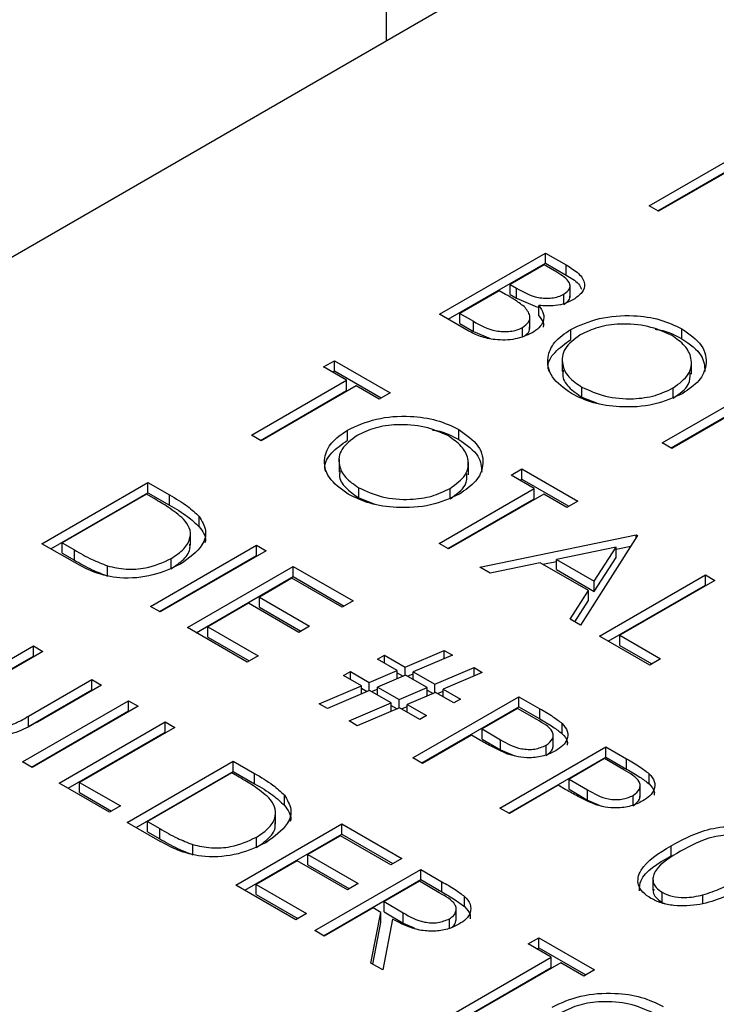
# Model space of a CAD drawing. Header units: inches. Extents: x 1802 to 2468, y -253 to -72.
# Tile 95 of 256: x 1859.91 to 1860.468, y -178.851 to -178.062. Entities that reach past the tile are written whole.
import ezdxf

# ---------------------------------------------------------------- set-up
doc = ezdxf.new("R2010")
doc.units = ezdxf.units.IN
doc.header["$LTSCALE"] = 0.5
doc.header["$MEASUREMENT"] = 0
doc.layers.add('SID-M-S', color=105, linetype='Continuous')

msp = doc.modelspace()

# ---------------------------------------------------------------- linework, layer by layer
at = {"layer": 'SID-M-S'}
for p, q in [((1860.2032, -177.23029), (1860.2032, -178.07935)), ((1860.93859, -177.65482), (1859.52438, -178.47123)), ((1860.41372, -178.21127), (1860.48987, -178.16731)), ((1860.49749, -178.1717), (1860.42134, -178.21567)), ((1860.42079, -178.21535), (1860.48987, -178.17547)), ((1860.42134, -178.21567), (1860.41372, -178.21127)), ((1860.24592, -178.29809), (1860.33077, -178.24911)), ((1860.33077, -178.24911), (1860.34733, -178.25866)), ((1860.33077, -178.25727), (1860.33077, -178.24911)), ((1860.25299, -178.30217), (1860.33077, -178.25727)), ((1860.32968, -178.25853), (1860.30249, -178.27423)), ((1860.34002, -178.26449), (1860.32968, -178.25853)), ((1860.33077, -178.25727), (1860.34733, -178.26683)), ((1860.34733, -178.26683), (1860.34733, -178.25866)), ((1860.30249, -178.27423), (1860.3076, -178.27718)), ((1860.30249, -178.28239), (1860.30249, -178.27423)), ((1860.35048, -178.28476), (1860.35048, -178.27455)), ((1860.29378, -178.27925), (1860.26224, -178.29746)), ((1860.29883, -178.28217), (1860.29378, -178.27925)), ((1860.30249, -178.28239), (1860.3076, -178.28535)), ((1860.3076, -178.28535), (1860.3076, -178.27718)), ((1860.34549, -178.29022), (1860.34549, -178.28206)), ((1860.3076, -178.28535), (1860.32445, -178.2925)), ((1860.3254, -178.29929), (1860.3254, -178.29112)), ((1860.26887, -178.31134), (1860.24592, -178.29809)), ((1860.26224, -178.29746), (1860.27308, -178.30372)), ((1860.26224, -178.30563), (1860.26224, -178.29746)), ((1860.31831, -178.30955), (1860.31831, -178.29934)), ((1860.26224, -178.30563), (1860.27308, -178.31189)), ((1860.27308, -178.31189), (1860.27308, -178.30372)), ((1860.27308, -178.31189), (1860.28654, -178.31753)), ((1860.31243, -178.31684), (1860.31243, -178.30868)), ((1860.35107, -178.3184), (1860.35107, -178.31024)), ((1860.4401, -178.31787), (1860.4401, -178.30971)), ((1860.15318, -178.34032), (1860.16188, -178.3353)), ((1860.16188, -178.3353), (1860.20648, -178.36105)), ((1860.16188, -178.34347), (1860.16188, -178.3353)), ((1860.34424, -178.33365), (1860.34424, -178.34385)), ((1860.44776, -178.34612), (1860.44776, -178.33591)), ((1860.17167, -178.351), (1860.15318, -178.34032)), ((1860.16025, -178.34441), (1860.16188, -178.34347)), ((1860.16188, -178.34347), (1860.19941, -178.36513)), ((1860.09552, -178.39496), (1860.17167, -178.351)), ((1860.17929, -178.3554), (1860.10314, -178.39936)), ((1860.17167, -178.35917), (1860.17167, -178.351)), ((1860.19778, -178.36607), (1860.17929, -178.3554)), ((1860.1026, -178.39904), (1860.17167, -178.35917)), ((1860.20648, -178.36105), (1860.19778, -178.36607)), ((1860.35997, -178.36456), (1860.35997, -178.3564)), ((1860.42433, -178.40108), (1860.50048, -178.35712)), ((1860.50809, -178.36152), (1860.43194, -178.40548)), ((1860.43308, -178.36526), (1860.43308, -178.35709)), ((1860.35997, -178.36456), (1860.37289, -178.3695)), ((1860.4314, -178.40517), (1860.50048, -178.36529)), ((1860.10314, -178.39936), (1860.09552, -178.39496)), ((1860.17239, -178.39895), (1860.17239, -178.39078)), ((1860.26142, -178.39842), (1860.26142, -178.39025)), ((1860.43194, -178.40548), (1860.42433, -178.40108)), ((1860.16556, -178.41419), (1860.16556, -178.42439)), ((1860.26908, -178.42666), (1860.26908, -178.41645)), ((1860.3033, -178.42699), (1860.31201, -178.42197)), ((1860.31201, -178.42197), (1860.35661, -178.44771)), ((1860.31201, -178.43013), (1860.31201, -178.42197)), ((1859.92772, -178.48178), (1860.01257, -178.4328)), ((1860.01257, -178.4328), (1860.02971, -178.44269)), ((1860.01257, -178.44096), (1860.01257, -178.4328)), ((1860.3218, -178.43767), (1860.3033, -178.42699)), ((1860.31038, -178.43107), (1860.31201, -178.43013)), ((1860.31201, -178.43013), (1860.34954, -178.4518)), ((1859.93479, -178.48587), (1860.01257, -178.44096)), ((1860.01149, -178.44222), (1859.94404, -178.48116)), ((1860.01745, -178.44566), (1860.01149, -178.44222)), ((1860.01257, -178.44096), (1860.02971, -178.45086)), ((1860.18129, -178.4451), (1860.18129, -178.43694)), ((1860.24565, -178.48163), (1860.3218, -178.43767)), ((1860.32941, -178.44206), (1860.25326, -178.48602)), ((1860.2544, -178.4458), (1860.2544, -178.43764)), ((1860.3218, -178.44583), (1860.3218, -178.43767)), ((1860.34791, -178.45274), (1860.32941, -178.44206)), ((1860.02971, -178.45086), (1860.02971, -178.44269)), ((1860.18129, -178.4451), (1860.19421, -178.45004)), ((1860.25272, -178.48571), (1860.3218, -178.44583)), ((1860.35661, -178.44771), (1860.34791, -178.45274)), ((1860.05357, -178.46816), (1860.05357, -178.46)), ((1860.04654, -178.48321), (1860.04654, -178.47301)), ((1859.95402, -178.49696), (1859.92772, -178.48178)), ((1859.94404, -178.48116), (1859.95378, -178.48678)), ((1859.94404, -178.48932), (1859.94404, -178.48116)), ((1860.25326, -178.48602), (1860.24565, -178.48163)), ((1860.27828, -178.50047), (1860.40339, -178.47472)), ((1860.40447, -178.47535), (1860.35878, -178.54694)), ((1860.40339, -178.47472), (1860.40447, -178.47535)), ((1860.40339, -178.47705), (1860.40339, -178.47472)), ((1859.94404, -178.48932), (1859.95378, -178.49494)), ((1859.95378, -178.49494), (1859.95378, -178.48678)), ((1860.01475, -178.53202), (1860.0996, -178.48304)), ((1860.10722, -178.48744), (1860.02236, -178.53642)), ((1860.0996, -178.48304), (1860.10722, -178.48744)), ((1860.0996, -178.4912), (1860.0996, -178.48304)), ((1860.38731, -178.48453), (1860.33953, -178.49437)), ((1860.36985, -178.51188), (1860.38731, -178.48453)), ((1860.38731, -178.48619), (1860.3991, -178.48377)), ((1860.38731, -178.4927), (1860.38731, -178.48453)), ((1860.02182, -178.53611), (1860.0996, -178.4912)), ((1860.0311, -178.50186), (1860.0311, -178.4937)), ((1860.0996, -178.4912), (1860.10015, -178.49152)), ((1860.32669, -178.49701), (1860.28659, -178.50526)), ((1860.36516, -178.51922), (1860.32669, -178.49701)), ((1860.32881, -178.49823), (1860.33953, -178.49603)), ((1860.33953, -178.49437), (1860.36985, -178.51188)), ((1860.33953, -178.50254), (1860.33953, -178.49437)), ((1860.36985, -178.52004), (1860.38731, -178.4927)), ((1859.98019, -178.5077), (1859.98019, -178.49953)), ((1860.04412, -178.54898), (1860.12897, -178.5)), ((1860.12897, -178.5), (1860.17684, -178.52763)), ((1860.12897, -178.50816), (1860.12897, -178.5)), ((1860.28659, -178.50526), (1860.27828, -178.50047)), ((1860.33953, -178.50254), (1860.36985, -178.52004)), ((1860.05119, -178.55306), (1860.12897, -178.50816)), ((1860.12789, -178.50942), (1860.10178, -178.52449)), ((1860.16814, -178.53265), (1860.12789, -178.50942)), ((1860.12897, -178.50816), (1860.16977, -178.53171)), ((1860.36985, -178.52004), (1860.36985, -178.51188)), ((1860.37401, -178.55573), (1860.45887, -178.50675)), ((1860.46648, -178.51114), (1860.39033, -178.5551)), ((1860.45887, -178.50675), (1860.46648, -178.51114)), ((1860.45887, -178.51491), (1860.45887, -178.50675)), ((1860.35051, -178.54216), (1860.36516, -178.51922)), ((1860.36516, -178.52738), (1860.36516, -178.51922)), ((1860.38109, -178.55981), (1860.45887, -178.51491)), ((1860.45887, -178.51491), (1860.45941, -178.51523)), ((1860.10178, -178.52449), (1860.14203, -178.54772)), ((1860.10178, -178.53265), (1860.10178, -178.52449)), ((1860.17684, -178.52763), (1860.16814, -178.53265)), ((1860.35432, -178.54436), (1860.36516, -178.52738)), ((1860.02236, -178.53642), (1860.01475, -178.53202)), ((1860.09308, -178.52951), (1860.06044, -178.54835)), ((1860.13333, -178.55275), (1860.09308, -178.52951)), ((1860.10178, -178.53265), (1860.13496, -178.55181)), ((1860.35878, -178.54694), (1860.35051, -178.54216)), ((1860.09199, -178.57661), (1860.04412, -178.54898)), ((1860.06044, -178.54835), (1860.10069, -178.57159)), ((1860.06044, -178.55652), (1860.06044, -178.54835)), ((1860.14203, -178.54772), (1860.13333, -178.55275)), ((1860.06044, -178.55652), (1860.09362, -178.57567)), ((1860.41426, -178.57897), (1860.37401, -178.55573)), ((1860.39033, -178.5551), (1860.42297, -178.57394)), ((1860.39033, -178.56327), (1860.39033, -178.5551)), ((1859.86967, -178.59317), (1859.92092, -178.56358)), ((1859.92854, -178.56798), (1859.8777, -178.59733)), ((1859.92092, -178.56358), (1859.92854, -178.56798)), ((1859.92092, -178.57175), (1859.92092, -178.56358)), ((1860.21845, -178.58054), (1860.24973, -178.56719)), ((1860.24973, -178.56719), (1860.25629, -178.57098)), ((1860.24973, -178.57378), (1860.24973, -178.56719)), ((1860.39033, -178.56327), (1860.4159, -178.57803)), ((1859.86967, -178.60133), (1859.92092, -178.57175)), ((1859.92092, -178.57175), (1859.92146, -178.57206)), ((1860.10069, -178.57159), (1860.09199, -178.57661)), ((1860.19642, -178.5741), (1860.20186, -178.57096)), ((1860.2122, -178.58321), (1860.19642, -178.5741)), ((1860.20186, -178.57096), (1860.21845, -178.58054)), ((1860.20186, -178.57724), (1860.20186, -178.57096)), ((1860.25629, -178.57098), (1860.22501, -178.58432)), ((1860.42297, -178.57394), (1860.41426, -178.57897)), ((1860.16923, -178.58729), (1860.17466, -178.58415)), ((1860.17466, -178.58415), (1860.18967, -178.59281)), ((1860.17466, -178.59043), (1860.17466, -178.58415)), ((1860.18967, -178.59281), (1860.2122, -178.58321)), ((1860.2122, -178.5898), (1860.2122, -178.58321)), ((1860.21845, -178.58712), (1860.21845, -178.58054)), ((1860.24238, -178.59435), (1860.27366, -178.58101)), ((1860.27366, -178.58101), (1860.28022, -178.5848)), ((1860.27366, -178.5876), (1860.27366, -178.58101)), ((1859.91686, -178.61993), (1859.9677, -178.59059)), ((1859.9677, -178.59059), (1859.97531, -178.59498)), ((1859.9677, -178.59875), (1859.9677, -178.59059)), ((1860.18342, -178.59548), (1860.16923, -178.58729)), ((1860.21876, -178.58699), (1860.19625, -178.59661)), ((1860.2122, -178.58509), (1860.21688, -178.5878)), ((1860.23613, -178.59702), (1860.21876, -178.58699)), ((1860.22033, -178.5879), (1860.22501, -178.5859)), ((1860.22501, -178.58432), (1860.24238, -178.59435)), ((1860.22501, -178.5906), (1860.22501, -178.58432)), ((1860.28022, -178.5848), (1860.24894, -178.59814)), ((1859.91686, -178.6281), (1859.9677, -178.59875)), ((1859.97531, -178.59498), (1859.92407, -178.62457)), ((1859.9677, -178.59875), (1859.96824, -178.59906)), ((1860.14964, -178.6099), (1860.18342, -178.59548)), ((1860.19, -178.59928), (1860.15622, -178.61369)), ((1860.18342, -178.60209), (1860.18342, -178.59548)), ((1860.18342, -178.59737), (1860.18812, -178.60008)), ((1860.18967, -178.59942), (1860.18967, -178.59281)), ((1860.20735, -178.6093), (1860.19, -178.59928)), ((1860.19155, -178.60018), (1860.19625, -178.59817)), ((1860.19625, -178.59661), (1860.21361, -178.60663)), ((1860.19625, -178.60289), (1860.19625, -178.59661)), ((1860.21361, -178.60663), (1860.23613, -178.59702)), ((1860.23613, -178.60361), (1860.23613, -178.59702)), ((1860.23613, -178.59891), (1860.24081, -178.60161)), ((1860.24238, -178.60094), (1860.24238, -178.59435)), ((1860.24426, -178.60172), (1860.24894, -178.59972)), ((1860.24894, -178.59814), (1860.26278, -178.60613)), ((1860.24894, -178.60442), (1860.24894, -178.59814)), ((1859.91222, -178.65653), (1859.99707, -178.60754)), ((1859.99707, -178.60754), (1860.00469, -178.61194)), ((1859.99707, -178.61571), (1859.99707, -178.60754)), ((1860.21361, -178.61323), (1860.21361, -178.60663)), ((1860.24269, -178.60081), (1860.22018, -178.61043)), ((1860.22471, -178.65323), (1860.30956, -178.60424)), ((1860.25734, -178.60927), (1860.24269, -178.60081)), ((1860.26278, -178.60613), (1860.25734, -178.60927)), ((1860.30956, -178.60424), (1860.3262, -178.61385)), ((1860.30956, -178.61241), (1860.30956, -178.60424)), ((1859.91929, -178.66061), (1859.99707, -178.61571)), ((1860.00469, -178.61194), (1859.91983, -178.66092)), ((1859.99707, -178.61571), (1859.99761, -178.61602)), ((1860.15622, -178.61369), (1860.14964, -178.6099)), ((1860.17358, -178.62371), (1860.20735, -178.6093)), ((1860.21393, -178.6131), (1860.18015, -178.62751)), ((1860.20735, -178.6159), (1860.20735, -178.6093)), ((1860.20735, -178.61118), (1860.21205, -178.6139)), ((1860.23015, -178.62246), (1860.21393, -178.6131)), ((1860.21548, -178.61399), (1860.22018, -178.61199)), ((1860.22018, -178.61043), (1860.23558, -178.61932)), ((1860.22018, -178.61671), (1860.22018, -178.61043)), ((1860.23178, -178.65731), (1860.30956, -178.61241)), ((1860.30847, -178.61366), (1860.28019, -178.62999)), ((1860.32399, -178.62262), (1860.30847, -178.61366)), ((1860.30956, -178.61241), (1860.3262, -178.62202)), ((1860.3262, -178.62202), (1860.3262, -178.61385)), ((1859.91686, -178.6281), (1859.91686, -178.61993)), ((1860.18015, -178.62751), (1860.17358, -178.62371)), ((1860.23558, -178.61932), (1860.23015, -178.62246)), ((1859.94159, -178.67348), (1860.02644, -178.6245)), ((1860.03406, -178.62889), (1859.95791, -178.67285)), ((1860.02644, -178.6245), (1860.03406, -178.62889)), ((1860.02644, -178.63266), (1860.02644, -178.6245)), ((1860.28019, -178.62999), (1860.29486, -178.63868)), ((1860.28019, -178.63816), (1860.28019, -178.62999)), ((1860.34425, -178.63391), (1860.34425, -178.62574)), ((1859.94866, -178.67756), (1860.02644, -178.63266)), ((1860.02644, -178.63266), (1860.02699, -178.63298)), ((1860.27148, -178.63502), (1860.23232, -178.65762)), ((1860.27755, -178.63852), (1860.27148, -178.63502)), ((1860.28019, -178.63816), (1860.29486, -178.64684)), ((1860.29486, -178.64684), (1860.29486, -178.63868)), ((1860.33697, -178.64441), (1860.33697, -178.63421)), ((1860.29433, -178.69342), (1860.37918, -178.64444)), ((1860.29486, -178.64684), (1860.30617, -178.65166)), ((1860.33137, -178.65132), (1860.33137, -178.64315)), ((1860.37918, -178.64444), (1860.39582, -178.65404)), ((1860.37918, -178.6526), (1860.37918, -178.64444)), ((1860.23232, -178.65762), (1860.22471, -178.65323)), ((1860.3014, -178.6975), (1860.37918, -178.6526)), ((1860.37809, -178.65386), (1860.34981, -178.67018)), ((1860.39361, -178.66282), (1860.37809, -178.65386)), ((1860.37918, -178.6526), (1860.39582, -178.66221)), ((1860.39582, -178.66221), (1860.39582, -178.65404)), ((1859.91983, -178.66092), (1859.91222, -178.65653)), ((1859.99598, -178.70488), (1860.08084, -178.6559)), ((1860.08084, -178.6559), (1860.09797, -178.66579)), ((1860.08084, -178.66406), (1860.08084, -178.6559)), ((1860.00306, -178.70896), (1860.08084, -178.66406)), ((1860.07975, -178.66532), (1860.0123, -178.70425)), ((1860.08572, -178.66876), (1860.07975, -178.66532)), ((1860.08084, -178.66406), (1860.09797, -178.67395)), ((1860.09797, -178.67395), (1860.09797, -178.66579)), ((1860.34981, -178.67018), (1860.36448, -178.67887)), ((1860.34981, -178.67835), (1860.34981, -178.67018)), ((1860.41387, -178.6741), (1860.41387, -178.66594)), ((1859.98184, -178.69672), (1859.94159, -178.67348)), ((1859.95791, -178.67285), (1859.99054, -178.69169)), ((1859.95791, -178.68102), (1859.95791, -178.67285)), ((1860.34111, -178.67521), (1860.30194, -178.69782)), ((1860.34717, -178.67871), (1860.34111, -178.67521)), ((1860.34981, -178.67835), (1860.36448, -178.68703)), ((1860.36448, -178.68703), (1860.36448, -178.67887)), ((1860.4066, -178.68461), (1860.4066, -178.6744)), ((1859.95791, -178.68102), (1859.98347, -178.69578)), ((1860.12184, -178.69126), (1860.12184, -178.6831)), ((1860.40099, -178.69151), (1860.40099, -178.68334)), ((1859.99054, -178.69169), (1859.98184, -178.69672)), ((1860.30194, -178.69782), (1860.29433, -178.69342)), ((1860.36448, -178.68703), (1860.3758, -178.69186)), ((1860.1148, -178.70631), (1860.1148, -178.6961)), ((1860.02228, -178.72006), (1859.99598, -178.70488)), ((1860.0123, -178.70425), (1860.02204, -178.70988)), ((1860.0123, -178.71242), (1860.0123, -178.70425)), ((1860.02204, -178.71804), (1860.02204, -178.70988)), ((1860.08301, -178.75512), (1860.16787, -178.70614)), ((1860.16787, -178.70614), (1860.21573, -178.73377)), ((1860.16787, -178.7143), (1860.16787, -178.70614)), ((1860.0123, -178.71242), (1860.02204, -178.71804)), ((1860.09008, -178.75921), (1860.16787, -178.7143)), ((1860.09936, -178.72496), (1860.09936, -178.71679)), ((1860.16678, -178.71556), (1860.14067, -178.73063)), ((1860.20703, -178.73879), (1860.16678, -178.71556)), ((1860.16787, -178.7143), (1860.20866, -178.73785)), ((1860.04846, -178.7308), (1860.04846, -178.72263)), ((1860.43136, -178.73175), (1860.43136, -178.72359)), ((1860.14067, -178.73063), (1860.18092, -178.75387)), ((1860.14067, -178.7388), (1860.14067, -178.73063)), ((1860.21573, -178.73377), (1860.20703, -178.73879)), ((1860.13197, -178.73565), (1860.09933, -178.75449)), ((1860.17222, -178.75889), (1860.13197, -178.73565)), ((1860.14067, -178.7388), (1860.17385, -178.75795)), ((1860.14611, -178.79155), (1860.23096, -178.74256)), ((1860.23096, -178.74256), (1860.24794, -178.75237)), ((1860.23096, -178.75073), (1860.23096, -178.74256)), ((1860.41679, -178.74907), (1860.41679, -178.75928)), ((1860.13088, -178.78276), (1860.08301, -178.75512)), ((1860.09933, -178.75449), (1860.13958, -178.77773)), ((1860.09933, -178.76266), (1860.09933, -178.75449)), ((1860.15318, -178.79563), (1860.23096, -178.75073)), ((1860.18092, -178.75387), (1860.17222, -178.75889)), ((1860.22987, -178.75198), (1860.20159, -178.76831)), ((1860.24578, -178.76117), (1860.22987, -178.75198)), ((1860.23096, -178.75073), (1860.24794, -178.76053)), ((1860.24794, -178.76053), (1860.24794, -178.75237)), ((1860.09933, -178.76266), (1860.13251, -178.78181)), ((1860.26601, -178.7723), (1860.26601, -178.76413)), ((1860.42412, -178.76898), (1860.42412, -178.76081)), ((1860.4569, -178.76952), (1860.4569, -178.76291)), ((1860.19289, -178.77333), (1860.15372, -178.79594)), ((1860.19907, -178.77691), (1860.19289, -178.77333)), ((1860.20159, -178.76831), (1860.21701, -178.77735)), ((1860.20159, -178.77648), (1860.20159, -178.76831)), ((1860.25938, -178.78354), (1860.25938, -178.77333)), ((1860.42412, -178.76898), (1860.4268, -178.77)), ((1860.13958, -178.77773), (1860.13088, -178.78276)), ((1860.19108, -178.81751), (1860.19907, -178.77691)), ((1860.19907, -178.78507), (1860.19907, -178.77691)), ((1860.20159, -178.77648), (1860.21701, -178.78551)), ((1860.21701, -178.78551), (1860.21701, -178.77735)), ((1860.19253, -178.81834), (1860.19907, -178.78507)), ((1860.20849, -178.78234), (1860.2005, -178.82295)), ((1860.21701, -178.78551), (1860.22567, -178.78921)), ((1860.25398, -178.79019), (1860.25398, -178.78203)), ((1860.15372, -178.79594), (1860.14611, -178.79155)), ((1860.3169, -178.80222), (1860.3256, -178.7972)), ((1860.3354, -178.8129), (1860.3169, -178.80222)), ((1860.3256, -178.7972), (1860.37021, -178.82295)), ((1860.3256, -178.80536), (1860.3256, -178.7972)), ((1860.32397, -178.80631), (1860.3256, -178.80536)), ((1860.3256, -178.80536), (1860.36313, -178.82703)), ((1860.2005, -178.82295), (1860.19108, -178.81751)), ((1860.25925, -178.85686), (1860.3354, -178.8129)), ((1860.34301, -178.8173), (1860.26686, -178.86126)), ((1860.3354, -178.82106), (1860.3354, -178.8129)), ((1860.3615, -178.82797), (1860.34301, -178.8173)), ((1860.26632, -178.86094), (1860.3354, -178.82106)), ((1860.37021, -178.82295), (1860.3615, -178.82797))]:
    msp.add_line(p, q, dxfattribs=at)
for points, knots in [([(1860.34733, -178.25866), (1860.35088, -178.26081), (1860.35796, -178.26507), (1860.36321, -178.27309), (1860.36084, -178.28089), (1860.35579, -178.28454), (1860.35326, -178.28637)], [0, 0, 0, 0, 0.281317, 0.559922, 0.779935, 1, 1, 1, 1]), ([(1860.34549, -178.28206), (1860.34733, -178.28071), (1860.3501, -178.27868), (1860.35066, -178.27526), (1860.34921, -178.27024), (1860.3441, -178.26705), (1860.34002, -178.26449)], [0, 0, 0, 0, 0.249284, 0.374925, 0.500645, 1, 1, 1, 1]), ([(1860.34733, -178.26683), (1860.35114, -178.26892), (1860.35696, -178.27212), (1860.35904, -178.27653), (1860.35976, -178.27805)], [0, 0, 0, 0, 0.655107, 1, 1, 1, 1]), ([(1860.31371, -178.29191), (1860.31112, -178.28999), (1860.3065, -178.28657), (1860.30118, -178.28351), (1860.29883, -178.28217)], [0, 0, 0, 0, 0.559734, 1, 1, 1, 1]), ([(1860.3076, -178.27718), (1860.31295, -178.28025), (1860.31963, -178.28409), (1860.3305, -178.2854), (1860.33601, -178.28517), (1860.34129, -178.28412), (1860.34409, -178.28274), (1860.34549, -178.28206)], [0, 0, 0, 0, 0.498607, 0.624009, 0.749401, 0.874736, 1, 1, 1, 1]), ([(1860.34549, -178.29022), (1860.34739, -178.28888), (1860.35013, -178.28693), (1860.35034, -178.28449), (1860.35041, -178.28374)], [0, 0, 0, 0, 0.692623, 1, 1, 1, 1]), ([(1860.31243, -178.30868), (1860.31426, -178.30733), (1860.31791, -178.30463), (1860.31906, -178.2983), (1860.31574, -178.29433), (1860.31371, -178.29191)], [0, 0, 0, 0, 0.279944, 0.560429, 1, 1, 1, 1]), ([(1860.3254, -178.29112), (1860.32691, -178.29319), (1860.32993, -178.29731), (1860.32959, -178.30367), (1860.32601, -178.30909), (1860.32203, -178.31175), (1860.32005, -178.31308)], [0, 0, 0, 0, 0.280382, 0.559606, 0.779765, 1, 1, 1, 1]), ([(1860.35326, -178.28637), (1860.35111, -178.28744), (1860.34682, -178.28958), (1860.33722, -178.29189), (1860.32988, -178.29142), (1860.3254, -178.29112)], [0, 0, 0, 0, 0.280867, 0.561527, 1, 1, 1, 1]), ([(1860.3254, -178.29929), (1860.3271, -178.30135), (1860.32955, -178.30432), (1860.32913, -178.30755), (1860.329, -178.30854)], [0, 0, 0, 0, 0.693257, 1, 1, 1, 1]), ([(1860.35107, -178.31024), (1860.3584, -178.30691), (1860.37306, -178.30026), (1860.39958, -178.29835), (1860.42313, -178.30169), (1860.43444, -178.30704), (1860.4401, -178.30971)], [0, 0, 0, 0, 0.279731, 0.559327, 0.77968, 1, 1, 1, 1]), ([(1860.27308, -178.30372), (1860.27863, -178.30692), (1860.28696, -178.31171), (1860.30078, -178.31218), (1860.30806, -178.3108), (1860.31097, -178.30939), (1860.31243, -178.30868)], [0, 0, 0, 0, 0.49936, 0.748736, 0.874399, 1, 1, 1, 1]), ([(1860.43177, -178.31495), (1860.42572, -178.31226), (1860.41361, -178.30688), (1860.39191, -178.30526), (1860.37255, -178.30796), (1860.36333, -178.3124), (1860.35872, -178.31462)], [0, 0, 0, 0, 0.279627, 0.55935, 0.77963, 1, 1, 1, 1]), ([(1860.32005, -178.31308), (1860.31574, -178.31498), (1860.30712, -178.31879), (1860.29142, -178.31904), (1860.27834, -178.31622), (1860.27203, -178.31297), (1860.26887, -178.31134)], [0, 0, 0, 0, 0.2791411, 0.5586537, 0.779059, 1, 1, 1, 1]), ([(1860.31439, -178.31508), (1860.31546, -178.31428), (1860.31802, -178.31237), (1860.31803, -178.30993), (1860.31804, -178.30851)], [0, 0, 0, 0, 0.417996, 1, 1, 1, 1]), ([(1860.35158, -178.3616), (1860.34573, -178.35738), (1860.33403, -178.34895), (1860.3314, -178.33358), (1860.33695, -178.31997), (1860.34636, -178.31348), (1860.35107, -178.31024)], [0, 0, 0, 0, 0.279663, 0.559354, 0.779636, 1, 1, 1, 1]), ([(1860.35872, -178.31462), (1860.35402, -178.31808), (1860.34462, -178.325), (1860.34334, -178.33758), (1860.34842, -178.34853), (1860.35612, -178.35378), (1860.35997, -178.3564)], [0, 0, 0, 0, 0.279416, 0.559077, 0.779478, 1, 1, 1, 1]), ([(1860.41868, -178.31012), (1860.41992, -178.31029), (1860.42823, -178.31143), (1860.43464, -178.31491), (1860.4401, -178.31787)], [0, 0, 0, 0, 0.149262, 1, 1, 1, 1]), ([(1860.43308, -178.35709), (1860.43782, -178.35361), (1860.44729, -178.34664), (1860.44864, -178.33393), (1860.44317, -178.32297), (1860.43557, -178.31762), (1860.43177, -178.31495)], [0, 0, 0, 0, 0.279468, 0.55887, 0.779516, 1, 1, 1, 1]), ([(1860.4401, -178.30971), (1860.44605, -178.31395), (1860.45795, -178.32243), (1860.46078, -178.33797), (1860.45502, -178.35171), (1860.44546, -178.35824), (1860.44068, -178.3615)], [0, 0, 0, 0, 0.279767, 0.559358, 0.779571, 1, 1, 1, 1]), ([(1860.33362, -178.34374), (1860.33333, -178.34273), (1860.33188, -178.33759), (1860.33742, -178.3281), (1860.34652, -178.32164), (1860.35107, -178.3184)], [0, 0, 0, 0, 0.108942, 0.554389, 1, 1, 1, 1]), ([(1860.4401, -178.31787), (1860.44631, -178.3221), (1860.4575, -178.32973), (1860.45816, -178.33963), (1860.45845, -178.34405)], [0, 0, 0, 0, 0.5548048, 1, 1, 1, 1]), ([(1860.34521, -178.34289), (1860.34492, -178.34411), (1860.3438, -178.34871), (1860.34874, -178.35672), (1860.35623, -178.36195), (1860.35997, -178.36456)], [0, 0, 0, 0, 0.153197, 0.576483, 1, 1, 1, 1]), ([(1860.43308, -178.36526), (1860.43808, -178.36179), (1860.44663, -178.35584), (1860.44666, -178.34821), (1860.44668, -178.34504)], [0, 0, 0, 0, 0.584093, 1, 1, 1, 1]), ([(1860.44068, -178.3615), (1860.43335, -178.36487), (1860.41869, -178.37161), (1860.392, -178.37306), (1860.36841, -178.36979), (1860.35719, -178.36433), (1860.35158, -178.3616)], [0, 0, 0, 0, 0.2796304, 0.5593429, 0.7795972, 1, 1, 1, 1]), ([(1860.35997, -178.3564), (1860.36598, -178.35915), (1860.37798, -178.36466), (1860.39975, -178.36651), (1860.41919, -178.36376), (1860.42845, -178.35932), (1860.43308, -178.35709)], [0, 0, 0, 0, 0.27983, 0.559389, 0.779654, 1, 1, 1, 1]), ([(1860.17239, -178.39078), (1860.17972, -178.38745), (1860.19438, -178.3808), (1860.2209, -178.3789), (1860.24445, -178.38223), (1860.25576, -178.38758), (1860.26142, -178.39025)], [0, 0, 0, 0, 0.279731, 0.559327, 0.77968, 1, 1, 1, 1]), ([(1860.25309, -178.39549), (1860.24704, -178.3928), (1860.23493, -178.38742), (1860.21323, -178.3858), (1860.19387, -178.3885), (1860.18465, -178.39294), (1860.18004, -178.39516)], [0, 0, 0, 0, 0.279627, 0.55935, 0.77963, 1, 1, 1, 1]), ([(1860.1729, -178.44214), (1860.16705, -178.43792), (1860.15535, -178.42949), (1860.15272, -178.41412), (1860.15827, -178.40051), (1860.16768, -178.39402), (1860.17239, -178.39078)], [0, 0, 0, 0, 0.279663, 0.559354, 0.779636, 1, 1, 1, 1]), ([(1860.24, -178.39066), (1860.24124, -178.39083), (1860.24955, -178.39197), (1860.25596, -178.39545), (1860.26142, -178.39842)], [0, 0, 0, 0, 0.149262, 1, 1, 1, 1]), ([(1860.26142, -178.39025), (1860.26737, -178.39449), (1860.27927, -178.40297), (1860.2821, -178.41851), (1860.27634, -178.43225), (1860.26678, -178.43878), (1860.262, -178.44204)], [0, 0, 0, 0, 0.279767, 0.559358, 0.779571, 1, 1, 1, 1]), ([(1860.15494, -178.42428), (1860.15465, -178.42327), (1860.1532, -178.41813), (1860.15873, -178.40864), (1860.16784, -178.40218), (1860.17239, -178.39895)], [0, 0, 0, 0, 0.1089415, 0.5543887, 1, 1, 1, 1]), ([(1860.18004, -178.39516), (1860.17534, -178.39862), (1860.16594, -178.40555), (1860.16466, -178.41812), (1860.16973, -178.42907), (1860.17744, -178.43432), (1860.18129, -178.43694)], [0, 0, 0, 0, 0.279416, 0.559077, 0.779478, 1, 1, 1, 1]), ([(1860.2544, -178.43764), (1860.25914, -178.43415), (1860.26861, -178.42718), (1860.26996, -178.41447), (1860.26449, -178.40351), (1860.25689, -178.39816), (1860.25309, -178.39549)], [0, 0, 0, 0, 0.279468, 0.55887, 0.779516, 1, 1, 1, 1]), ([(1860.26142, -178.39842), (1860.26763, -178.40265), (1860.27882, -178.41027), (1860.27948, -178.42018), (1860.27977, -178.42459)], [0, 0, 0, 0, 0.5548048, 1, 1, 1, 1]), ([(1860.16653, -178.42343), (1860.16623, -178.42465), (1860.16512, -178.42925), (1860.17006, -178.43726), (1860.17755, -178.44249), (1860.18129, -178.4451)], [0, 0, 0, 0, 0.153197, 0.576483, 1, 1, 1, 1]), ([(1860.2544, -178.4458), (1860.2594, -178.44233), (1860.26795, -178.43638), (1860.26798, -178.42875), (1860.268, -178.42558)], [0, 0, 0, 0, 0.584093, 1, 1, 1, 1]), ([(1860.262, -178.44204), (1860.25467, -178.44541), (1860.24001, -178.45215), (1860.21332, -178.4536), (1860.18973, -178.45033), (1860.17851, -178.44487), (1860.1729, -178.44214)], [0, 0, 0, 0, 0.27963, 0.559343, 0.779597, 1, 1, 1, 1]), ([(1860.18129, -178.43694), (1860.1873, -178.4397), (1860.1993, -178.44521), (1860.22107, -178.44705), (1860.24051, -178.4443), (1860.24977, -178.43986), (1860.2544, -178.43764)], [0, 0, 0, 0, 0.27983, 0.559389, 0.779654, 1, 1, 1, 1]), ([(1860.04115, -178.46209), (1860.03717, -178.45881), (1860.03006, -178.45295), (1860.02131, -178.44789), (1860.01745, -178.44566)], [0, 0, 0, 0, 0.559542, 1, 1, 1, 1]), ([(1860.02971, -178.44269), (1860.0348, -178.44564), (1860.04389, -178.4509), (1860.05062, -178.45722), (1860.05357, -178.46)], [0, 0, 0, 0, 0.5604447, 1, 1, 1, 1]), ([(1860.02971, -178.45086), (1860.0348, -178.4538), (1860.04389, -178.45906), (1860.05062, -178.46538), (1860.05357, -178.46816)], [0, 0, 0, 0, 0.5604447, 1, 1, 1, 1]), ([(1860.0311, -178.4937), (1860.0348, -178.49124), (1860.04218, -178.48635), (1860.04691, -178.47754), (1860.04656, -178.46908), (1860.04295, -178.46442), (1860.04115, -178.46209)], [0, 0, 0, 0, 0.280178, 0.559765, 0.779797, 1, 1, 1, 1]), ([(1860.05357, -178.46), (1860.0558, -178.4637), (1860.06025, -178.4711), (1860.05645, -178.48542), (1860.04543, -178.4933), (1860.0387, -178.4981)], [0, 0, 0, 0, 0.280264, 0.560715, 1, 1, 1, 1]), ([(1860.05357, -178.46816), (1860.05639, -178.47188), (1860.05962, -178.47613), (1860.05836, -178.48052), (1860.0582, -178.48107)], [0, 0, 0, 0, 0.874765, 1, 1, 1, 1]), ([(1859.95378, -178.48678), (1859.95834, -178.48942), (1859.96647, -178.49415), (1859.976, -178.49789), (1859.98019, -178.49953)], [0, 0, 0, 0, 0.560426, 1, 1, 1, 1]), ([(1860.0311, -178.50186), (1860.03472, -178.49941), (1860.04196, -178.49452), (1860.0467, -178.48726), (1860.04617, -178.48312), (1860.04606, -178.4822)], [0, 0, 0, 0, 0.437941, 0.874957, 1, 1, 1, 1]), ([(1859.95378, -178.49494), (1859.95834, -178.49759), (1859.96647, -178.50231), (1859.976, -178.50605), (1859.98019, -178.5077)], [0, 0, 0, 0, 0.560426, 1, 1, 1, 1]), ([(1860.0387, -178.4981), (1860.03171, -178.50142), (1860.01775, -178.50805), (1859.99158, -178.51047), (1859.9695, -178.50538), (1859.95919, -178.49977), (1859.95402, -178.49696)], [0, 0, 0, 0, 0.280124, 0.559248, 0.778837, 1, 1, 1, 1]), ([(1859.98019, -178.49953), (1859.98507, -178.50063), (1859.99481, -178.50283), (1860.01408, -178.50157), (1860.02465, -178.49668), (1860.0311, -178.4937)], [0, 0, 0, 0, 0.2805364, 0.5610151, 1, 1, 1, 1]), ([(1860.3262, -178.61385), (1860.32984, -178.61594), (1860.33633, -178.61966), (1860.34183, -178.62389), (1860.34425, -178.62574)], [0, 0, 0, 0, 0.5603137, 1, 1, 1, 1]), ([(1859.90282, -178.62704), (1859.90559, -178.62581), (1859.91054, -178.62362), (1859.91493, -178.62106), (1859.91686, -178.61993)], [0, 0, 0, 0, 0.559624, 1, 1, 1, 1]), ([(1860.33137, -178.64315), (1860.33342, -178.64152), (1860.3365, -178.63907), (1860.3372, -178.63506), (1860.33551, -178.62912), (1860.32911, -178.62551), (1860.32399, -178.62262)], [0, 0, 0, 0, 0.248969, 0.374729, 0.500383, 1, 1, 1, 1]), ([(1860.3262, -178.62202), (1860.32984, -178.6241), (1860.33633, -178.62783), (1860.34183, -178.63205), (1860.34425, -178.63391)], [0, 0, 0, 0, 0.5603137, 1, 1, 1, 1]), ([(1859.92407, -178.62457), (1859.91927, -178.62725), (1859.90972, -178.6326), (1859.89207, -178.63687), (1859.87427, -178.63575), (1859.86604, -178.63192), (1859.86192, -178.63)], [0, 0, 0, 0, 0.281655, 0.560111, 0.78008, 1, 1, 1, 1]), ([(1860.34425, -178.62574), (1860.3459, -178.62777), (1860.34919, -178.63182), (1860.34878, -178.63821), (1860.34508, -178.6436), (1860.34104, -178.64622), (1860.33902, -178.64753)], [0, 0, 0, 0, 0.279705, 0.559381, 0.779509, 1, 1, 1, 1]), ([(1860.30055, -178.65019), (1860.29603, -178.64816), (1860.28795, -178.64454), (1860.28073, -178.64036), (1860.27755, -178.63852)], [0, 0, 0, 0, 0.559694, 1, 1, 1, 1]), ([(1860.29486, -178.63868), (1860.30001, -178.64167), (1860.30646, -178.64542), (1860.31696, -178.64658), (1860.32413, -178.64622), (1860.32848, -178.64438), (1860.33137, -178.64315)], [0, 0, 0, 0, 0.499721, 0.62535, 0.751083, 1, 1, 1, 1]), ([(1860.34425, -178.63391), (1860.3461, -178.63593), (1860.34875, -178.63883), (1860.34831, -178.64203), (1860.34818, -178.64299)], [0, 0, 0, 0, 0.697647, 1, 1, 1, 1]), ([(1860.33137, -178.65132), (1860.33347, -178.64969), (1860.33659, -178.64728), (1860.33686, -178.64434), (1860.33694, -178.64339)], [0, 0, 0, 0, 0.676478, 1, 1, 1, 1]), ([(1860.33902, -178.64753), (1860.33602, -178.64903), (1860.33002, -178.65202), (1860.31896, -178.6535), (1860.30879, -178.6527), (1860.3033, -178.65102), (1860.30055, -178.65019)], [0, 0, 0, 0, 0.280099, 0.559324, 0.779458, 1, 1, 1, 1]), ([(1860.39582, -178.65404), (1860.39946, -178.65613), (1860.40596, -178.65986), (1860.41146, -178.66408), (1860.41387, -178.66594)], [0, 0, 0, 0, 0.560314, 1, 1, 1, 1]), ([(1860.40099, -178.68334), (1860.40304, -178.68172), (1860.40613, -178.67927), (1860.40682, -178.67525), (1860.40513, -178.66931), (1860.39873, -178.6657), (1860.39361, -178.66282)], [0, 0, 0, 0, 0.248969, 0.374729, 0.500383, 1, 1, 1, 1]), ([(1860.39582, -178.66221), (1860.39946, -178.6643), (1860.40596, -178.66802), (1860.41146, -178.67224), (1860.41387, -178.6741)], [0, 0, 0, 0, 0.560314, 1, 1, 1, 1]), ([(1860.10941, -178.68519), (1860.10543, -178.68191), (1860.09832, -178.67605), (1860.08957, -178.67099), (1860.08572, -178.66876)], [0, 0, 0, 0, 0.559542, 1, 1, 1, 1]), ([(1860.09797, -178.66579), (1860.10306, -178.66874), (1860.11215, -178.67399), (1860.11888, -178.68032), (1860.12184, -178.6831)], [0, 0, 0, 0, 0.560445, 1, 1, 1, 1]), ([(1860.41387, -178.66594), (1860.41552, -178.66796), (1860.41882, -178.67201), (1860.41841, -178.6784), (1860.4147, -178.68379), (1860.41066, -178.68641), (1860.40864, -178.68772)], [0, 0, 0, 0, 0.279705, 0.559381, 0.779509, 1, 1, 1, 1]), ([(1860.09797, -178.67395), (1860.10306, -178.6769), (1860.11215, -178.68216), (1860.11888, -178.68848), (1860.12184, -178.69126)], [0, 0, 0, 0, 0.560445, 1, 1, 1, 1]), ([(1860.37017, -178.69038), (1860.36565, -178.68835), (1860.35757, -178.68473), (1860.35035, -178.68055), (1860.34717, -178.67871)], [0, 0, 0, 0, 0.559694, 1, 1, 1, 1]), ([(1860.36448, -178.67887), (1860.36963, -178.68186), (1860.37608, -178.68561), (1860.38659, -178.68678), (1860.39375, -178.68641), (1860.3981, -178.68457), (1860.40099, -178.68334)], [0, 0, 0, 0, 0.499721, 0.62535, 0.751083, 1, 1, 1, 1]), ([(1860.41387, -178.6741), (1860.41572, -178.67612), (1860.41838, -178.67902), (1860.41794, -178.68222), (1860.4178, -178.68319)], [0, 0, 0, 0, 0.697647, 1, 1, 1, 1]), ([(1860.09936, -178.71679), (1860.10306, -178.71434), (1860.11045, -178.70945), (1860.11518, -178.70064), (1860.11483, -178.69218), (1860.11122, -178.68752), (1860.10941, -178.68519)], [0, 0, 0, 0, 0.280178, 0.559765, 0.779797, 1, 1, 1, 1]), ([(1860.12184, -178.6831), (1860.12406, -178.6868), (1860.12852, -178.6942), (1860.12471, -178.70852), (1860.11369, -178.7164), (1860.10696, -178.7212)], [0, 0, 0, 0, 0.280264, 0.560715, 1, 1, 1, 1]), ([(1860.40099, -178.69151), (1860.4031, -178.68988), (1860.40621, -178.68748), (1860.40648, -178.68453), (1860.40656, -178.68358)], [0, 0, 0, 0, 0.676478, 1, 1, 1, 1]), ([(1860.12184, -178.69126), (1860.12466, -178.69498), (1860.12788, -178.69923), (1860.12662, -178.70362), (1860.12647, -178.70417)], [0, 0, 0, 0, 0.874765, 1, 1, 1, 1]), ([(1860.40864, -178.68772), (1860.40564, -178.68922), (1860.39965, -178.69221), (1860.38859, -178.69369), (1860.37841, -178.69289), (1860.37292, -178.69122), (1860.37017, -178.69038)], [0, 0, 0, 0, 0.280099, 0.559324, 0.779458, 1, 1, 1, 1]), ([(1860.02204, -178.70988), (1860.0266, -178.71252), (1860.03473, -178.71725), (1860.04427, -178.72099), (1860.04846, -178.72263)], [0, 0, 0, 0, 0.560426, 1, 1, 1, 1]), ([(1860.09936, -178.72496), (1860.10299, -178.72251), (1860.11022, -178.71762), (1860.11496, -178.71036), (1860.11444, -178.70622), (1860.11432, -178.7053)], [0, 0, 0, 0, 0.4379411, 0.8749567, 1, 1, 1, 1]), ([(1860.43136, -178.72359), (1860.44182, -178.71793), (1860.45492, -178.71084), (1860.47557, -178.70805), (1860.48614, -178.70831), (1860.49632, -178.71025), (1860.50169, -178.71288), (1860.50437, -178.71419)], [0, 0, 0, 0, 0.498702, 0.624177, 0.749467, 0.874745, 1, 1, 1, 1]), ([(1860.02204, -178.71804), (1860.0266, -178.72069), (1860.03473, -178.72541), (1860.04427, -178.72915), (1860.04846, -178.7308)], [0, 0, 0, 0, 0.560426, 1, 1, 1, 1]), ([(1860.04846, -178.72263), (1860.05333, -178.72373), (1860.06307, -178.72593), (1860.08234, -178.72467), (1860.09291, -178.71978), (1860.09936, -178.71679)], [0, 0, 0, 0, 0.280536, 0.561015, 1, 1, 1, 1]), ([(1860.49592, -178.71937), (1860.49378, -178.71835), (1860.4895, -178.71633), (1860.48136, -178.71508), (1860.47307, -178.71511), (1860.45712, -178.71783), (1860.44706, -178.72346), (1860.43901, -178.72796)], [0, 0, 0, 0, 0.125139, 0.250418, 0.375519, 0.500847, 1, 1, 1, 1]), ([(1860.10696, -178.7212), (1860.09997, -178.72452), (1860.08601, -178.73115), (1860.05984, -178.73357), (1860.03776, -178.72848), (1860.02745, -178.72287), (1860.02228, -178.72006)], [0, 0, 0, 0, 0.280124, 0.559248, 0.778837, 1, 1, 1, 1]), ([(1860.41517, -178.76569), (1860.41289, -178.76414), (1860.40834, -178.76105), (1860.40377, -178.75329), (1860.40688, -178.73862), (1860.42157, -178.7296), (1860.43136, -178.72359)], [0, 0, 0, 0, 0.125551, 0.25109, 0.50025, 1, 1, 1, 1]), ([(1860.40603, -178.75955), (1860.40617, -178.75676), (1860.40671, -178.74582), (1860.42083, -178.73776), (1860.43136, -178.73175)], [0, 0, 0, 0, 0.254367, 1, 1, 1, 1]), ([(1860.43901, -178.72796), (1860.43114, -178.73258), (1860.41936, -178.73949), (1860.41593, -178.75088), (1860.41893, -178.75709), (1860.42239, -178.75957), (1860.42412, -178.76081)], [0, 0, 0, 0, 0.500291, 0.749086, 0.874606, 1, 1, 1, 1]), ([(1860.24794, -178.75237), (1860.25156, -178.75444), (1860.25801, -178.75814), (1860.26357, -178.7623), (1860.26601, -178.76413)], [0, 0, 0, 0, 0.56024, 1, 1, 1, 1]), ([(1860.48902, -178.75687), (1860.47836, -178.76247), (1860.46238, -178.77088), (1860.43678, -178.77234), (1860.42326, -178.76966), (1860.41786, -178.76701), (1860.41517, -178.76569)], [0, 0, 0, 0, 0.499407, 0.748743, 0.874372, 1, 1, 1, 1]), ([(1860.4569, -178.76291), (1860.46189, -178.76128), (1860.47081, -178.75836), (1860.47819, -178.75426), (1860.48144, -178.75245)], [0, 0, 0, 0, 0.559599, 1, 1, 1, 1]), ([(1860.25398, -178.78203), (1860.25513, -178.78126), (1860.25743, -178.77972), (1860.25913, -178.77679), (1860.25961, -178.77375), (1860.25747, -178.76772), (1860.25097, -178.76408), (1860.24578, -178.76117)], [0, 0, 0, 0, 0.1253074, 0.250617, 0.3759543, 0.5012806, 1, 1, 1, 1]), ([(1860.24794, -178.76053), (1860.25156, -178.76261), (1860.25801, -178.76631), (1860.26357, -178.77047), (1860.26601, -178.7723)], [0, 0, 0, 0, 0.56024, 1, 1, 1, 1]), ([(1860.26601, -178.76413), (1860.26779, -178.76618), (1860.27135, -178.77027), (1860.27123, -178.7768), (1860.26774, -178.78239), (1860.26363, -178.78509), (1860.26157, -178.78643)], [0, 0, 0, 0, 0.279797, 0.5595, 0.779626, 1, 1, 1, 1]), ([(1860.41763, -178.75832), (1860.41736, -178.75907), (1860.41656, -178.76137), (1860.41909, -178.76526), (1860.42245, -178.76774), (1860.42412, -178.76898)], [0, 0, 0, 0, 0.191677, 0.596042, 1, 1, 1, 1]), ([(1860.42412, -178.76081), (1860.42673, -178.76198), (1860.43195, -178.76433), (1860.44396, -178.76566), (1860.45199, -178.76396), (1860.4569, -178.76291)], [0, 0, 0, 0, 0.280257, 0.560781, 1, 1, 1, 1]), ([(1860.26601, -178.7723), (1860.26797, -178.77434), (1860.27092, -178.77741), (1860.27058, -178.78087), (1860.27046, -178.78203)], [0, 0, 0, 0, 0.6633364, 1, 1, 1, 1]), ([(1860.21701, -178.77735), (1860.22223, -178.78035), (1860.22878, -178.7841), (1860.23935, -178.78542), (1860.24662, -178.78512), (1860.25104, -178.78326), (1860.25398, -178.78203)], [0, 0, 0, 0, 0.499827, 0.625498, 0.751208, 1, 1, 1, 1]), ([(1860.26157, -178.78643), (1860.25867, -178.78786), (1860.25286, -178.7907), (1860.24154, -178.79239), (1860.22484, -178.79098), (1860.21523, -178.7859), (1860.20849, -178.78234)], [0, 0, 0, 0, 0.18712, 0.373979, 0.560911, 1, 1, 1, 1]), ([(1860.25565, -178.78892), (1860.25617, -178.78855), (1860.25781, -178.7874), (1860.25909, -178.78514), (1860.25921, -178.78332), (1860.25927, -178.78252)], [0, 0, 0, 0, 0.207022, 0.646979, 1, 1, 1, 1]), ([(1860.33611, -178.85268), (1860.34344, -178.84935), (1860.3581, -178.8427), (1860.38462, -178.84079), (1860.40817, -178.84413), (1860.41949, -178.84948), (1860.42514, -178.85215)], [0, 0, 0, 0, 0.279731, 0.559327, 0.77968, 1, 1, 1, 1]), ([(1860.41681, -178.85739), (1860.41076, -178.8547), (1860.39866, -178.84932), (1860.37695, -178.8477), (1860.35759, -178.8504), (1860.34837, -178.85484), (1860.34376, -178.85706)], [0, 0, 0, 0, 0.279627, 0.55935, 0.77963, 1, 1, 1, 1])]:
    msp.add_open_spline(points, degree=3, knots=knots, dxfattribs=at)

doc.saveas('drawing.dxf')
